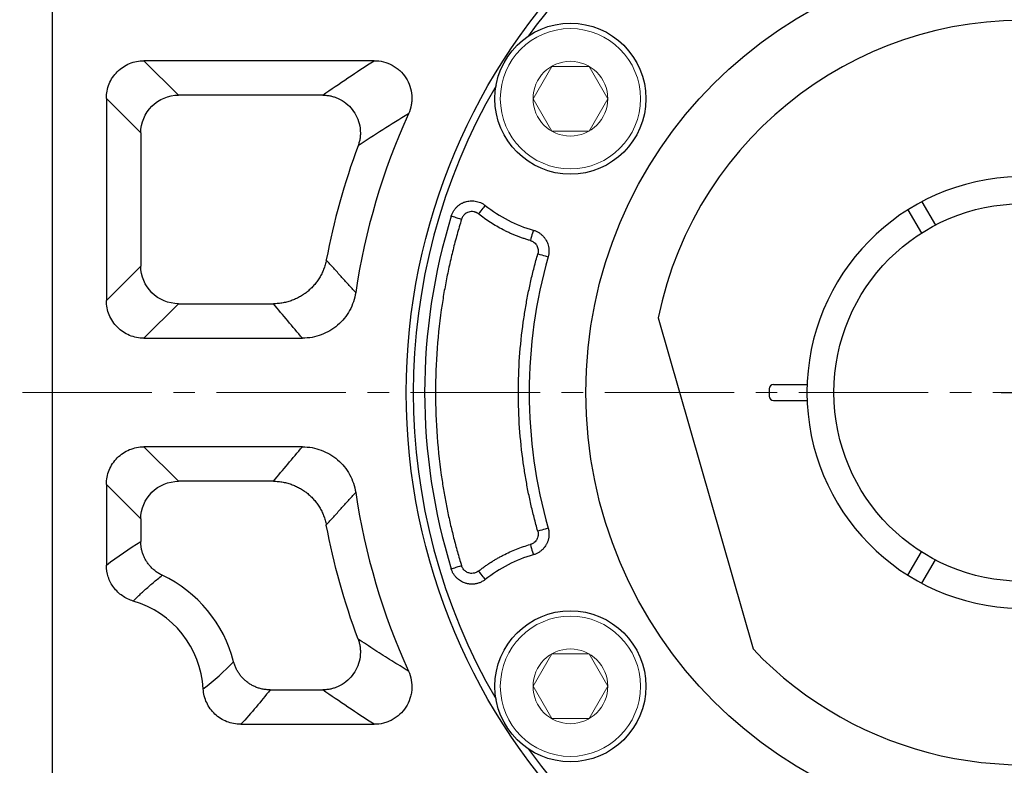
# Model space of a CAD drawing. Header units: millimetres. Extents: x 225 to 1476, y 239 to 1123.
# Tile 6 of 18: x 352 to 444, y 768 to 837. Entities that reach past the tile are written whole.
import ezdxf

# ---------------------------------------------------------------- set-up
doc = ezdxf.new("R2010")
doc.units = ezdxf.units.MM
doc.linetypes.add('点画线', pattern=[18, 12, -2, 2, -2])
for name, color, linetype, lineweight in [('7中心线层', 7, '点画线', 18), ('尺寸线', 1, 'Continuous', 18), ('标注线', 3, 'Continuous', 15), ('粗实线', 7, 'Continuous', 40), ('细实线', 211, 'Continuous', 18)]:
    doc.layers.add(name, color=color, linetype=linetype, lineweight=lineweight)
doc.styles.add('工程字', font='gbenor.shx', dxfattribs={"bigfont": 'gbcbig.shx'})
doc.dimstyles.new('ISO-25-1', dxfattribs={"dimtxt": 9, "dimasz": 3.5, "dimexe": 1.25, "dimexo": 1, "dimgap": 1.5, "dimtad": 1, "dimtoh": 1, "dimtxsty": '工程字', "dimcen": 2, "dimadec": 0, "dimazin": 0, "dimtfac": 1, "dimtmove": 0, "dimatfit": 3, "dimfxl": 1, "dimarcsym": 0})

# ---------------------------------------------------------------- blocks, each defined once
blk = doc.blocks.new('*D95')
at = {"layer": 'Defpoints', "color": 0}
for p in [(521.282, 867.728), (369.608, 737.363)]:
    blk.add_point(p, dxfattribs=at)
at = {"layer": '标注线', "color": 0, "lineweight": -2}
for p, q in [((445.445, 800.545), (445.445, 804.545)), ((443.445, 802.545), (447.445, 802.545)), ((334.146, 706.883), (366.954, 735.081)), ((307.389, 706.883), (334.146, 706.883))]:
    blk.add_line(p, q, dxfattribs=at)
at = {"layer": '标注线', "color": 0}
blk.add_solid([(367.334, 734.639), (366.573, 735.524), (369.608, 737.363)], dxfattribs=at)
at = {"layer": '标注线', "color": 0, "insert": (317.517, 712.883), "char_height": 9, "attachment_point": 5, "style": '工程字'}
blk.add_mtext('∅200', dxfattribs=at)
blk = doc.blocks.new('*D96')
at = {"layer": 'Defpoints', "color": 0}
for p in [(525.257, 885.34), (365.632, 719.75)]:
    blk.add_point(p, dxfattribs=at)
at = {"layer": '尺寸线', "color": 0, "lineweight": -2}
for p, q in [((544.175, 904.964), (527.686, 887.86)), ((570.932, 904.964), (544.175, 904.964)), ((445.445, 800.545), (445.445, 804.545)), ((443.445, 802.545), (447.445, 802.545))]:
    blk.add_line(p, q, dxfattribs=at)
at = {"layer": '尺寸线', "color": 0}
blk.add_solid([(527.266, 888.265), (528.106, 887.455), (525.257, 885.34)], dxfattribs=at)
at = {"layer": '尺寸线', "color": 0, "lineweight": 25, "insert": (560.804, 910.964), "char_height": 9, "attachment_point": 5, "style": '工程字'}
blk.add_mtext('∅230{}{{\\H0.7x;}{}}', dxfattribs=at)

msp = doc.modelspace()

# ---------------------------------------------------------------- linework, layer by layer
at = {"layer": '7中心线层'}
msp.add_line((544.6927, 802.5452), (323.6711, 802.5452), dxfattribs=at)
at = {"layer": '粗实线', "color": 0, "lineweight": 30}
for p, q in [((355.4449, 874.1343), (355.4449, 730.9561)), ((436.1014, 820.2286), (437.3524, 818.0618)), ((434.8024, 819.4786), (436.0534, 817.3118)), ((411.6449, 809.4597), (420.445, 778.7702)), ((421.9449, 802.8952), (421.9449, 802.1952)), ((422.3449, 803.2952), (425.4589, 803.2952)), ((422.3449, 801.7952), (425.4589, 801.7952)), ((434.8024, 785.6119), (436.0534, 787.7787)), ((436.1014, 784.8619), (437.3524, 787.0287))]:
    msp.add_line(p, q, dxfattribs=at)
for centre, radius in [((445.4449, 802.5452), 57.15), ((445.4449, 802.5452), 40.5), ((403.5114, 829.7772), 7), ((445.4449, 802.5452), 17.5), ((403.5114, 775.3133), 7)]:
    msp.add_circle(centre, radius, dxfattribs=at)
for centre, radius, start, end in [((445.4449, 802.5452), 56.5, 35.800973, 99.199034), ((445.4449, 802.5452), 56.5, 104.800972, 144.199032), ((445.4449, 802.5452), 34.5, 1.245659, 168.438501), ((445.4449, 802.5452), 56.5, 149.800973, 210.199032), ((445.4449, 802.5452), 20, 2.149096, 357.850904), ((422.3449, 802.8952), 0.4, 90, 180), ((445.4449, 802.5452), 34.5, 223.561499, 358.754341), ((422.3449, 802.1952), 0.4, 180, 270), ((445.4449, 802.5452), 56.5, 215.800973, 279.199034)]:
    msp.add_arc(centre, radius, start, end, dxfattribs=at)
at = {"layer": '细实线', "color": 0, "lineweight": -3}
for p, q in [((385.311, 833.3016), (363.9711, 833.3016)), ((367.1627, 830.11), (363.9711, 833.3016)), ((380.5481, 830.11), (367.1627, 830.11)), ((360.4796, 829.8102), (360.4796, 811.0715)), ((360.4796, 829.8102), (363.6713, 826.6185)), ((363.6713, 826.6185), (363.6713, 814.2631)), ((360.4796, 811.0715), (363.6713, 814.2631)), ((363.9711, 807.58), (367.1627, 810.7716)), ((367.1627, 810.7716), (375.9763, 810.7716)), ((363.9711, 807.58), (378.6703, 807.58)), ((378.6703, 797.5105), (363.9711, 797.5105)), ((363.9711, 797.5105), (367.1627, 794.3188)), ((360.4796, 794.019), (360.4796, 786.5499)), ((360.4796, 794.019), (363.6713, 790.8274)), ((375.9763, 794.3188), (367.1627, 794.3188)), ((363.6713, 790.8274), (363.6713, 788.7425)), ((375.6566, 774.9805), (380.5481, 774.9805)), ((372.9401, 771.7888), (385.311, 771.7888))]:
    msp.add_line(p, q, dxfattribs=at)
at = {"layer": '细实线'}
for points in [[(400.0464, 829.7772), (401.7785, 832.7772), (405.2443, 832.7772), (406.9764, 829.7772)], [(400.0464, 829.7772), (401.7785, 826.7772), (405.2443, 826.7772), (406.9764, 829.7772)], [(400.0464, 775.3133), (401.7785, 778.3133), (405.2443, 778.3133), (406.9764, 775.3133)], [(400.0464, 775.3133), (401.7785, 772.3133), (405.2443, 772.3133), (406.9764, 775.3133)]]:
    msp.add_lwpolyline(points, dxfattribs=at)
at = {"layer": '细实线', "color": 0, "lineweight": -3, "flags": 128}
for points in [[(394.9975, 819.0953), (395.1164, 819.2445), (395.2309, 819.3883), (395.3369, 819.5212), (395.4304, 819.6385), (395.508, 819.7359), (395.5668, 819.8097), (395.6048, 819.8573), (395.6204, 819.8768)], [(392.4643, 818.9032), (392.4869, 818.8962), (392.5441, 818.8785), (392.6338, 818.8508), (392.7527, 818.8141), (392.8965, 818.7697), (393.0596, 818.7193), (393.2361, 818.6648), (393.4195, 818.6082)], [(400.0709, 817.5933), (400.0641, 817.5692), (400.0476, 817.5106), (400.0219, 817.4198), (399.9881, 817.3), (399.9473, 817.1556), (399.9011, 816.992), (399.8512, 816.8151), (399.7993, 816.6315)], [(400.4887, 815.395), (400.6721, 815.3426), (400.8488, 815.2921), (401.0123, 815.2454), (401.1566, 815.2041), (401.2763, 815.1699), (401.367, 815.144), (401.4255, 815.1273), (401.4496, 815.1204)], [(401.4496, 789.9701), (401.4255, 789.9632), (401.367, 789.9465), (401.2763, 789.9206), (401.1566, 789.8863), (401.0123, 789.8451), (400.8488, 789.7984), (400.6721, 789.7479), (400.4887, 789.6954)], [(399.7993, 788.459), (399.8512, 788.2754), (399.9011, 788.0985), (399.9473, 787.9349), (399.9881, 787.7905), (400.0219, 787.6707), (400.0476, 787.5798), (400.0641, 787.5213), (400.0709, 787.4972)], [(393.4195, 786.4822), (393.2361, 786.4256), (393.0596, 786.3711), (392.8965, 786.3207), (392.7527, 786.2764), (392.6338, 786.2397), (392.5441, 786.2119), (392.4869, 786.1943), (392.4643, 786.1873)], [(395.6204, 785.2136), (395.6048, 785.2332), (395.5668, 785.2808), (395.508, 785.3546), (395.4304, 785.4519), (395.3369, 785.5692), (395.2309, 785.7022), (395.1164, 785.8459), (394.9975, 785.9952)]]:
    msp.add_lwpolyline(points, dxfattribs=at)
at = {"layer": '细实线'}
for centre, radius in [((403.5114, 829.7772), 6.5), ((403.5114, 829.7772), 3.465), ((403.5114, 775.3133), 6.5), ((403.5114, 775.3133), 3.465)]:
    msp.add_circle(centre, radius, dxfattribs=at)
at = {"layer": '细实线', "color": 0, "lineweight": -3}
for centre, radius, start, end in [((445.4449, 802.5452), 62.5348, 155.610301, 171.463873), ((445.4449, 802.5452), 65.7264, 159.647792, 169.229951), ((403.5114, 829.7772), 12.6604, 231.44368, 254.231622), ((445.4449, 802.5452), 55.4484, 162.841768, 197.158238), ((445.4449, 802.5452), 45.7572, 164.048523, 195.951483), ((445.4449, 802.5452), 62.5348, 188.536128, 204.389716), ((403.5114, 775.3133), 12.6604, 105.768384, 128.556326), ((360.4449, 774.5452), 12.2264, 14.438967, 64.74324), ((360.4449, 774.5452), 9.0348, 3.321197, 73.718211)]:
    msp.add_arc(centre, radius, start, end, dxfattribs=at)
for points, knots in [([(360.4796, 829.8102), (360.4793, 830.0408), (360.5014, 830.2677), (360.5888, 830.7143), (360.6552, 830.9362), (360.8295, 831.3597), (360.9363, 831.5605), (361.1891, 831.9404), (361.3365, 832.1204), (361.6588, 832.4428), (361.8346, 832.5875), (362.2165, 832.8426), (362.42, 832.9509), (362.8406, 833.1244), (363.0606, 833.1909), (363.5122, 833.2799), (363.7404, 833.302), (363.9711, 833.3016)], [0, 0, 0, 0, 0.125, 0.125, 0.25, 0.25, 0.375, 0.375, 0.5, 0.5, 0.625, 0.625, 0.75, 0.75, 0.875, 0.875, 1, 1, 1, 1]), ([(385.311, 833.3016), (385.6048, 833.3023), (385.8926, 833.2672), (386.4564, 833.1273), (386.733, 833.0208), (387.1157, 832.8152), (387.2389, 832.7387), (387.4764, 832.5697), (387.5911, 832.4765), (387.9123, 832.1799), (388.0989, 831.9581), (388.4168, 831.4656), (388.5429, 831.2019), (388.726, 830.6506), (388.7831, 830.3593), (388.8126, 829.9254), (388.8134, 829.7804), (388.7967, 829.4895), (388.7791, 829.3429), (388.6999, 828.9128), (388.6128, 828.6357), (388.4909, 828.3684)], [0, 0, 0, 0, 0.125, 0.125, 0.25, 0.25, 0.3125, 0.3125, 0.375, 0.375, 0.5, 0.5, 0.625, 0.625, 0.75, 0.75, 0.8125, 0.8125, 0.875, 0.875, 1, 1, 1, 1]), ([(363.6713, 826.6185), (363.6738, 827.5342), (364.051, 828.4385), (365.3428, 829.7303), (366.2471, 830.1075), (367.1627, 830.11)], [0, 0, 0, 0, 0.5, 0.5, 1, 1, 1, 1]), ([(380.5481, 830.11), (380.6118, 830.1087), (380.738, 830.1063), (380.9248, 830.0897), (381.1064, 830.0645), (381.2817, 830.0307), (381.4498, 829.9895), (381.6098, 829.9419), (381.761, 829.889), (381.9031, 829.8322), (382.0355, 829.7725), (382.3742, 829.6031), (382.8776, 829.2548), (383.4358, 828.6246), (383.8311, 827.8825), (383.9939, 827.2432), (384.0359, 826.7627), (384.0368, 826.4502), (384.0055, 826.1129), (383.939, 825.7582), (383.8613, 825.5239), (383.8216, 825.4042)], [0, 0, 0, 0, 0.028511, 0.056513, 0.0838971, 0.1105582, 0.1363963, 0.1613175, 0.1852349, 0.2080691, 0.2297482, 0.2502084, 0.3774571, 0.5003615, 0.6232644, 0.749987, 0.7921513, 0.8388932, 0.88961, 0.9435835, 1, 1, 1, 1]), ([(392.4643, 818.9032), (392.4797, 818.9494), (392.5105, 819.0419), (392.5693, 819.1759), (392.6369, 819.3051), (392.7132, 819.428), (392.7972, 819.5438), (392.8876, 819.6515), (392.9833, 819.7505), (393.0829, 819.8404), (393.185, 819.9211), (393.2883, 819.9925), (393.3917, 820.0549), (393.4939, 820.1086), (393.594, 820.1542), (393.691, 820.1923), (393.8207, 820.2357), (393.992, 820.2789), (394.2122, 820.3097), (394.4472, 820.3154), (394.6916, 820.2919), (394.9387, 820.2366), (395.1807, 820.1481), (395.4121, 820.0303), (395.5511, 819.9279), (395.6204, 819.8768)], [0, 0, 0, 0, 0.0376203, 0.0752977, 0.1128656, 0.150155, 0.1869981, 0.2232316, 0.2587002, 0.2932585, 0.326774, 0.3591281, 0.3902171, 0.4199526, 0.4482614, 0.4750847, 0.5003769, 0.5539148, 0.6112001, 0.671776, 0.7350533, 0.8003252, 0.8667976, 0.9336329, 1, 1, 1, 1]), ([(394.9974, 819.0953), (394.9713, 819.115), (394.9194, 819.1541), (394.8352, 819.2028), (394.7472, 819.2432), (394.655, 819.2748), (394.513, 819.3086), (394.317, 819.3226), (394.0766, 819.2778), (393.8529, 819.1788), (393.6819, 819.0435), (393.5593, 818.8997), (393.4741, 818.7609), (393.4378, 818.6594), (393.4195, 818.6082)], [0, 0, 0, 0, 0.0505148, 0.1003663, 0.1500351, 0.2000076, 0.250761, 0.3754265, 0.5002951, 0.6250273, 0.7500312, 0.8336568, 0.9162331, 1, 1, 1, 1]), ([(399.7993, 816.6315), (399.6904, 816.6631), (399.4728, 816.7262), (399.1496, 816.8311), (398.8294, 816.9432), (398.5123, 817.0634), (398.1982, 817.1914), (397.8873, 817.3273), (397.5794, 817.4711), (397.1736, 817.673), (396.6761, 817.9438), (396.097, 818.2983), (395.5348, 818.6794), (395.1767, 818.9565), (394.9974, 819.0953)], [0, 0, 0, 0, 0.0626269, 0.1251408, 0.1875804, 0.2499844, 0.3123915, 0.3748405, 0.4373702, 0.500019, 0.6251505, 0.7499844, 0.8748308, 1, 1, 1, 1]), ([(393.4195, 818.6082), (393.3478, 818.3729), (393.2046, 817.9025), (393.0019, 817.1934), (392.8082, 816.4824), (392.6245, 815.769), (392.4504, 815.0535), (392.2861, 814.3357), (392.1316, 813.6156), (391.9867, 812.8933), (391.8516, 812.1688), (391.7262, 811.442), (391.4351, 809.6071), (391.0986, 806.6446), (390.9449, 802.5454), (391.0986, 798.446), (391.4583, 795.2799), (391.8261, 793.0425), (392.0783, 791.715), (392.3631, 790.395), (392.6812, 789.0826), (393.0298, 787.7769), (393.2895, 786.914), (393.4195, 786.4822)], [0, 0, 0, 0, 0.0226316, 0.0452448, 0.0678438, 0.0904327, 0.1130156, 0.1355967, 0.1581802, 0.1807702, 0.2033708, 0.2259862, 0.2486205, 0.3743031, 0.5000022, 0.6256848, 0.7513839, 0.7928603, 0.8342864, 0.8756879, 0.9170902, 0.9585191, 1, 1, 1, 1]), ([(400.0709, 817.5933), (400.1151, 817.5798), (400.2035, 817.5529), (400.332, 817.501), (400.4565, 817.4411), (400.5759, 817.3731), (400.6892, 817.2978), (400.7959, 817.2161), (400.8952, 817.1288), (400.9868, 817.0371), (401.0705, 816.9419), (401.146, 816.8442), (401.2135, 816.7449), (401.2943, 816.6095), (401.382, 816.4278), (401.4626, 816.1906), (401.5147, 815.9339), (401.532, 815.6644), (401.5148, 815.3894), (401.4713, 815.2102), (401.4496, 815.1204)], [0, 0, 0, 0, 0.044053, 0.088139, 0.1321094, 0.1758156, 0.219111, 0.2618541, 0.3039103, 0.3451539, 0.3854698, 0.4247544, 0.4629166, 0.4998782, 0.5752012, 0.654936, 0.7383039, 0.8243459, 0.911967, 1, 1, 1, 1]), ([(399.7993, 816.6315), (399.8275, 816.6227), (399.8859, 816.6046), (399.973, 816.5662), (400.0619, 816.5166), (400.181, 816.4325), (400.3005, 816.3138), (400.4079, 816.1539), (400.4837, 815.983), (400.5266, 815.7889), (400.5319, 815.5863), (400.5029, 815.4579), (400.4886, 815.395)], [0, 0, 0, 0, 0.056282, 0.1167278, 0.1813936, 0.2503869, 0.3946615, 0.4998933, 0.6167223, 0.7495253, 0.8772118, 1, 1, 1, 1]), ([(400.4887, 789.6954), (400.4301, 789.9035), (400.313, 790.3194), (400.1484, 790.9461), (399.9919, 791.5745), (399.8444, 792.2049), (399.7056, 792.8371), (399.5756, 793.4712), (399.4544, 794.1071), (399.342, 794.7449), (399.2383, 795.3846), (399.0157, 796.8902), (398.7643, 799.275), (398.6503, 802.5451), (398.7643, 805.8153), (399.0383, 808.415), (399.3375, 810.3458), (399.571, 811.6199), (399.8403, 812.8864), (400.1424, 814.1461), (400.3732, 814.9786), (400.4886, 815.395)], [0, 0, 0, 0, 0.0249077, 0.0497967, 0.0746718, 0.0995378, 0.1243993, 0.1492613, 0.1741285, 0.1990056, 0.2238975, 0.248809, 0.3743956, 0.500003, 0.6255896, 0.7511969, 0.8009925, 0.8507324, 0.9004547, 0.9501978, 1, 1, 1, 1]), ([(380.8763, 814.8274), (380.8612, 814.754), (380.831, 814.6071), (380.7733, 814.3898), (380.7066, 814.1753), (380.6304, 813.9644), (380.5451, 813.758), (380.4511, 813.5565), (380.349, 813.3605), (380.2391, 813.1707), (380.1221, 812.9875), (379.9985, 812.8113), (379.869, 812.6425), (379.7342, 812.4814), (379.5947, 812.3281), (379.4511, 812.183), (379.3042, 812.046), (379.1032, 811.8729), (378.8362, 811.6696), (378.4906, 811.448), (378.1176, 811.2506), (377.7202, 811.082), (377.3023, 810.946), (376.8688, 810.8471), (376.4251, 810.784), (376.126, 810.7758), (375.9763, 810.7716)], [0, 0, 0, 0, 0.0326106, 0.0652366, 0.0978347, 0.1303617, 0.1627743, 0.19503, 0.2270868, 0.2589039, 0.2904418, 0.3216626, 0.35253, 0.3830099, 0.41307, 0.4426807, 0.4718141, 0.5004454, 0.5581048, 0.6176662, 0.6789009, 0.741545, 0.8053038, 0.8698579, 0.9348712, 1, 1, 1, 1]), ([(383.6029, 811.8275), (383.3762, 812.0722), (382.92, 812.5648), (382.2398, 813.3097), (381.5568, 814.0648), (381.104, 814.5722), (380.8763, 814.8274)], [0, 0, 0, 0, 0.2454138, 0.493885, 0.7454138, 1, 1, 1, 1]), ([(367.1627, 810.7716), (366.2471, 810.7742), (365.3428, 811.1513), (364.051, 812.4431), (363.6738, 813.3474), (363.6713, 814.2631)], [0, 0, 0, 0, 0.5, 0.5, 1, 1, 1, 1]), ([(383.6029, 811.8275), (383.5589, 811.533), (383.4888, 811.2425), (383.2979, 810.6786), (383.1769, 810.4051), (382.892, 809.8897), (382.7279, 809.6464), (382.356, 809.1887), (382.147, 808.9739), (381.7009, 808.5906), (381.4623, 808.4195), (380.9532, 808.1195), (380.683, 807.9913), (380.132, 807.7876), (379.8485, 807.7104), (379.2655, 807.6061), (378.968, 807.5797), (378.6703, 807.58)], [0, 0, 0, 0, 0.125, 0.125, 0.25, 0.25, 0.375, 0.375, 0.5, 0.5, 0.625, 0.625, 0.75, 0.75, 0.875, 0.875, 1, 1, 1, 1]), ([(363.9711, 807.58), (363.7404, 807.5796), (363.5135, 807.6017), (363.067, 807.6892), (362.8451, 807.7556), (362.4216, 807.9298), (362.2208, 808.0367), (361.8409, 808.2895), (361.6609, 808.4369), (361.3384, 808.7591), (361.1938, 808.935), (360.9387, 809.3169), (360.8304, 809.5204), (360.6569, 809.941), (360.5903, 810.1609), (360.5014, 810.6125), (360.4793, 810.8408), (360.4796, 811.0715)], [0, 0, 0, 0, 0.125, 0.125, 0.25, 0.25, 0.375, 0.375, 0.5, 0.5, 0.625, 0.625, 0.75, 0.75, 0.875, 0.875, 1, 1, 1, 1]), ([(360.4796, 794.019), (360.4793, 794.2497), (360.5014, 794.4766), (360.5888, 794.9231), (360.6552, 795.145), (360.8295, 795.5685), (360.9363, 795.7693), (361.1891, 796.1492), (361.3365, 796.3292), (361.6588, 796.6517), (361.8346, 796.7963), (362.2165, 797.0514), (362.42, 797.1598), (362.8406, 797.3333), (363.0606, 797.3998), (363.5122, 797.4888), (363.7404, 797.5108), (363.9711, 797.5105)], [0, 0, 0, 0, 0.125, 0.125, 0.25, 0.25, 0.375, 0.375, 0.5, 0.5, 0.625, 0.625, 0.75, 0.75, 0.875, 0.875, 1, 1, 1, 1]), ([(378.6703, 797.5105), (378.9686, 797.5107), (379.2624, 797.4847), (379.8414, 797.3817), (380.128, 797.3043), (380.6862, 797.098), (380.9522, 796.9714), (381.4592, 796.6729), (381.7019, 796.4993), (382.1518, 796.1121), (382.3569, 795.9008), (382.7281, 795.4438), (382.8956, 795.1953), (383.1812, 794.6766), (383.2995, 794.4073), (383.4883, 793.849), (383.5588, 793.5581), (383.6029, 793.263)], [0, 0, 0, 0, 0.125, 0.125, 0.25, 0.25, 0.375, 0.375, 0.5, 0.5, 0.625, 0.625, 0.75, 0.75, 0.875, 0.875, 1, 1, 1, 1]), ([(363.6713, 790.8274), (363.6738, 791.7431), (364.051, 792.6473), (365.3428, 793.9392), (366.2471, 794.3163), (367.1627, 794.3188)], [0, 0, 0, 0, 0.5, 0.5, 1, 1, 1, 1]), ([(375.9763, 794.3188), (376.0512, 794.3178), (376.2011, 794.3156), (376.4254, 794.2995), (376.6487, 794.2741), (376.87, 794.2385), (377.0888, 794.1933), (377.3043, 794.1387), (377.5159, 794.0749), (377.7229, 794.0025), (377.9247, 793.9218), (378.1209, 793.8333), (378.311, 793.7376), (378.4944, 793.6352), (378.671, 793.5268), (378.8405, 793.413), (379.0025, 793.2943), (379.2101, 793.1291), (379.4597, 792.9048), (379.742, 792.6067), (380.0057, 792.2771), (380.2455, 791.9182), (380.4571, 791.5331), (380.6353, 791.1258), (380.7803, 790.7016), (380.8442, 790.4093), (380.8763, 790.2631)], [0, 0, 0, 0, 0.0326128, 0.0652406, 0.0978402, 0.1303684, 0.162782, 0.1950383, 0.2270954, 0.2589126, 0.2904503, 0.3216706, 0.3525373, 0.3830162, 0.4130751, 0.4426843, 0.4718161, 0.5004454, 0.5581085, 0.6176727, 0.6789092, 0.741554, 0.8053123, 0.8698648, 0.9348753, 1, 1, 1, 1]), ([(380.8763, 790.2631), (381.104, 790.5183), (381.5568, 791.0257), (382.2398, 791.7808), (382.92, 792.5257), (383.3762, 793.0183), (383.6029, 793.263)], [0, 0, 0, 0, 0.2545862, 0.506115, 0.7545862, 1, 1, 1, 1]), ([(401.4496, 789.9701), (401.4613, 789.9255), (401.4849, 789.8362), (401.5083, 789.6996), (401.5229, 789.5622), (401.5278, 789.4248), (401.5233, 789.2888), (401.5099, 789.1549), (401.4879, 789.0244), (401.4579, 788.898), (401.4207, 788.7766), (401.3772, 788.6607), (401.328, 788.5508), (401.2551, 788.4108), (401.1467, 788.241), (400.9876, 788.0482), (400.7968, 787.8693), (400.5769, 787.713), (400.334, 787.5832), (400.1587, 787.5259), (400.0709, 787.4972)], [0, 0, 0, 0, 0.0440277, 0.0881001, 0.1320697, 0.1757885, 0.2191111, 0.2618961, 0.3040093, 0.3453252, 0.3857285, 0.4251156, 0.4633949, 0.5004875, 0.5756009, 0.6551682, 0.738413, 0.8243769, 0.9119628, 1, 1, 1, 1]), ([(400.4887, 789.6954), (400.4959, 789.6674), (400.5111, 789.6088), (400.5243, 789.5149), (400.529, 789.4125), (400.5201, 789.2674), (400.4819, 789.1028), (400.4073, 788.9371), (400.3034, 788.7806), (400.1732, 788.6488), (400.0257, 788.5503), (399.9074, 788.493), (399.8325, 788.4694), (399.7993, 788.459)], [0, 0, 0, 0, 0.055315, 0.1155062, 0.1806032, 0.2506983, 0.3925628, 0.50041, 0.5960498, 0.75004, 0.8502027, 0.9336116, 1, 1, 1, 1]), ([(365.6616, 785.6028), (365.6069, 785.6298), (365.4976, 785.6836), (365.3394, 785.7751), (365.1861, 785.874), (365.0389, 785.9805), (364.8981, 786.094), (364.7643, 786.2137), (364.6379, 786.3391), (364.5192, 786.4695), (364.4086, 786.604), (364.3061, 786.7421), (364.185, 786.9231), (364.0521, 787.1551), (363.9189, 787.4459), (363.8109, 787.7541), (363.7319, 788.0759), (363.6812, 788.4069), (363.6746, 788.6305), (363.6713, 788.7425)], [0, 0, 0, 0, 0.0466291, 0.0932478, 0.1397781, 0.1861425, 0.2322647, 0.2780702, 0.323487, 0.3684461, 0.412882, 0.4567333, 0.4999429, 0.5794548, 0.6610509, 0.744347, 0.8289148, 0.914293, 1, 1, 1, 1]), ([(394.9975, 785.9952), (395.0866, 786.0652), (395.2649, 786.2052), (395.5385, 786.4065), (395.8163, 786.6013), (396.0989, 786.7888), (396.3861, 786.9692), (396.6778, 787.1426), (396.9742, 787.3088), (397.3749, 787.5207), (397.8849, 787.7669), (398.5106, 788.0306), (399.1481, 788.265), (399.582, 788.3943), (399.7993, 788.459)], [0, 0, 0, 0, 0.0626269, 0.1251408, 0.1875804, 0.2499844, 0.3123915, 0.3748405, 0.4373702, 0.500019, 0.6251505, 0.7499844, 0.8748308, 1, 1, 1, 1]), ([(362.9779, 783.2176), (362.6185, 783.3225), (362.2762, 783.4853), (361.6608, 783.9115), (361.3892, 784.1744), (360.9473, 784.7657), (360.7721, 785.1021), (360.5401, 785.8029), (360.4795, 786.1756), (360.4796, 786.5499)], [0, 0, 0, 0, 0.25, 0.25, 0.5, 0.5, 0.75, 0.75, 1, 1, 1, 1]), ([(395.6204, 785.2136), (395.5814, 785.1839), (395.5031, 785.1243), (395.3775, 785.046), (395.2464, 784.9763), (395.1106, 784.9168), (394.9715, 784.8677), (394.8305, 784.8293), (394.6889, 784.8016), (394.5483, 784.7844), (394.4098, 784.7773), (394.2747, 784.7796), (394.1441, 784.7905), (394.0187, 784.8092), (393.8992, 784.8347), (393.7616, 784.8728), (393.5998, 784.9313), (393.4113, 785.0215), (393.2179, 785.1415), (393.0274, 785.2936), (392.848, 785.4778), (392.6893, 785.6917), (392.5556, 785.9291), (392.4948, 786.1011), (392.4643, 786.1873)], [0, 0, 0, 0, 0.0378455, 0.0759596, 0.1141923, 0.1523881, 0.190389, 0.2280379, 0.265182, 0.3016748, 0.3373799, 0.3721719, 0.4059388, 0.4385825, 0.4700195, 0.5001808, 0.5488079, 0.6026643, 0.6613307, 0.7242061, 0.7905062, 0.8592853, 0.9294845, 1, 1, 1, 1]), ([(394.9975, 785.9952), (394.9733, 785.9769), (394.8993, 785.921), (394.7686, 785.8531), (394.6208, 785.8048), (394.4568, 785.7755), (394.2804, 785.7746), (394.0982, 785.811), (393.9427, 785.8708), (393.8038, 785.9507), (393.675, 786.0569), (393.5654, 786.1828), (393.4758, 786.3248), (393.4383, 786.4297), (393.4195, 786.4822)], [0, 0, 0, 0, 0.0466775, 0.1432924, 0.2258919, 0.2860396, 0.4002653, 0.4960465, 0.5715308, 0.6568798, 0.7424684, 0.8282079, 0.9140152, 1, 1, 1, 1]), ([(362.9779, 783.2176), (363.0884, 783.3281), (363.3135, 783.5528), (363.6634, 783.8863), (364.0299, 784.2242), (364.4134, 784.5655), (364.8138, 784.9099), (365.2309, 785.2577), (365.5166, 785.4867), (365.6616, 785.6028)], [0, 0, 0, 0, 0.1292778, 0.2630823, 0.4014132, 0.5442706, 0.6916542, 0.8435641, 1, 1, 1, 1]), ([(383.8216, 779.6862), (383.8426, 779.6262), (383.8841, 779.5072), (383.9334, 779.3266), (383.973, 779.1477), (384.0023, 778.9716), (384.0221, 778.7996), (384.0332, 778.6329), (384.0363, 778.4723), (384.0324, 778.3189), (384.0224, 778.1734), (383.9814, 777.798), (383.8305, 777.2066), (383.4353, 776.4651), (382.8775, 775.8357), (382.3345, 775.4599), (381.8984, 775.2529), (381.6054, 775.1431), (381.2778, 775.0548), (380.9215, 774.9936), (380.6744, 774.9849), (380.5481, 774.9805)], [0, 0, 0, 0, 0.0284597, 0.0564244, 0.0837864, 0.1104417, 0.1362913, 0.1612424, 0.1852085, 0.2081108, 0.2298779, 0.2504461, 0.3770522, 0.4997401, 0.6227694, 0.7496358, 0.791814, 0.8386015, 0.8893927, 0.9434651, 1, 1, 1, 1]), ([(388.4909, 776.7221), (388.2315, 776.8808), (387.7094, 777.2005), (386.9331, 777.6839), (386.1552, 778.1744), (385.3768, 778.672), (384.5968, 779.1766), (384.0811, 779.5156), (383.8216, 779.6862)], [0, 0, 0, 0, 0.1612646, 0.3246897, 0.4902756, 0.6580225, 0.8279306, 1, 1, 1, 1]), ([(375.6566, 774.9805), (375.5954, 774.9815), (375.4731, 774.9837), (375.2901, 774.9991), (375.1085, 775.0233), (374.9291, 775.0572), (374.7525, 775.1), (374.5797, 775.1516), (374.4112, 775.2115), (374.2477, 775.2792), (374.0898, 775.3541), (373.938, 775.4356), (373.7926, 775.523), (373.6539, 775.6158), (373.4835, 775.7419), (373.2839, 775.9115), (373.0627, 776.1362), (372.8575, 776.3868), (372.6728, 776.6612), (372.5134, 776.9564), (372.3797, 777.2677), (372.3166, 777.4851), (372.2851, 777.5939)], [0, 0, 0, 0, 0.0400153, 0.0800338, 0.119984, 0.1597947, 0.1993953, 0.2387168, 0.277692, 0.3162568, 0.3543498, 0.3919135, 0.4288943, 0.4652427, 0.5009139, 0.5674726, 0.6362159, 0.7068228, 0.7789248, 0.8521145, 0.9259563, 1, 1, 1, 1]), ([(388.4909, 776.7221), (388.6128, 776.4547), (388.6997, 776.1782), (388.8051, 775.6069), (388.8223, 775.3109), (388.7931, 774.8775), (388.7743, 774.7337), (388.7184, 774.4477), (388.6809, 774.3047), (388.5434, 773.8897), (388.4185, 773.6281), (388.1012, 773.1353), (387.9131, 772.9115), (387.4866, 772.5172), (387.2449, 772.3448), (386.8619, 772.1388), (386.7301, 772.0782), (386.4584, 771.9732), (386.3176, 771.9288), (385.8931, 771.8232), (385.6048, 771.7882), (385.311, 771.7888)], [0, 0, 0, 0, 0.125, 0.125, 0.25, 0.25, 0.3125, 0.3125, 0.375, 0.375, 0.5, 0.5, 0.625, 0.625, 0.75, 0.75, 0.8125, 0.8125, 0.875, 0.875, 1, 1, 1, 1]), ([(372.9401, 771.7888), (372.7186, 771.7885), (372.5006, 771.809), (372.0713, 771.89), (371.8582, 771.9513), (371.4485, 772.1131), (371.2538, 772.2123), (370.8844, 772.4468), (370.7081, 772.5837), (370.389, 772.8847), (370.2449, 773.0489), (369.9878, 773.4049), (369.8752, 773.5973), (369.5988, 774.1923), (369.4895, 774.6263), (369.4645, 775.0686)], [0, 0, 0, 0, 0.125, 0.125, 0.25, 0.25, 0.375, 0.375, 0.5, 0.5, 0.625, 0.625, 0.75, 0.75, 1, 1, 1, 1])]:
    msp.add_open_spline(points, degree=3, knots=knots, dxfattribs=at)
for points in [[(380.5481, 830.11), (382.0781, 831.1743), (383.6612, 832.2382), (385.311, 833.3016)], [(388.4909, 828.3684), (386.8771, 827.3844), (385.3248, 826.3962), (383.8216, 825.4042)], [(378.6703, 807.58), (377.7542, 808.6438), (376.8569, 809.7077), (375.9763, 810.7716)], [(375.9763, 794.3188), (376.8569, 795.3828), (377.7542, 796.4467), (378.6703, 797.5105)], [(383.8216, 779.6862), (382.5473, 783.1215), (381.5609, 786.6636), (380.8763, 790.2631)], [(360.4796, 786.5499), (361.5433, 787.3474), (362.6072, 788.068), (363.6713, 788.7425)], [(369.4645, 775.0686), (370.4842, 775.8534), (371.4146, 776.7067), (372.2851, 777.5939)], [(375.6566, 774.9805), (374.8318, 773.9163), (373.9437, 772.8523), (372.9401, 771.7889)], [(385.311, 771.7888), (383.6612, 772.8523), (382.0781, 773.9162), (380.5481, 774.9805)]]:
    msp.add_open_spline(points, degree=3, dxfattribs=at)

# ---------------------------------------------------------------- dimensions: what is measured, and where the dimension line sits
at = {"layer": '尺寸线', "lineweight": 25}
dim = msp.add_diameter_dim_2p(p1=(365.6325, 719.7504), p2=(525.2573, 885.34), text='<>{}{{\\H0.7x;}{}}', dimstyle='ISO-25-1', override={"dimtoh": 40, "dimlfac": 1, "dimse1": 1, "dimsd1": 1, "dimtix": 0, "dimtofl": 0, "dimatfit": 0}, dxfattribs=at)
dim.commit()
dim.dimension.update_dxf_attribs({"geometry": '*D96', "text_midpoint": (560.804, 904.9644), "dimtype": 163})
at = {"layer": '标注线'}
dim = msp.add_diameter_dim_2p(p1=(521.2817, 867.7278), p2=(369.608, 737.3627), dimstyle='ISO-25-1', override={"dimtxsty": '工程字', "dimse2": 1, "dimsd2": 1, "dimtofl": 0, "dimatfit": 0}, dxfattribs=at)
dim.commit()
dim.dimension.update_dxf_attribs({"geometry": '*D95', "text_midpoint": (317.5166, 706.8826), "dimtype": 163})

doc.saveas('drawing.dxf')
